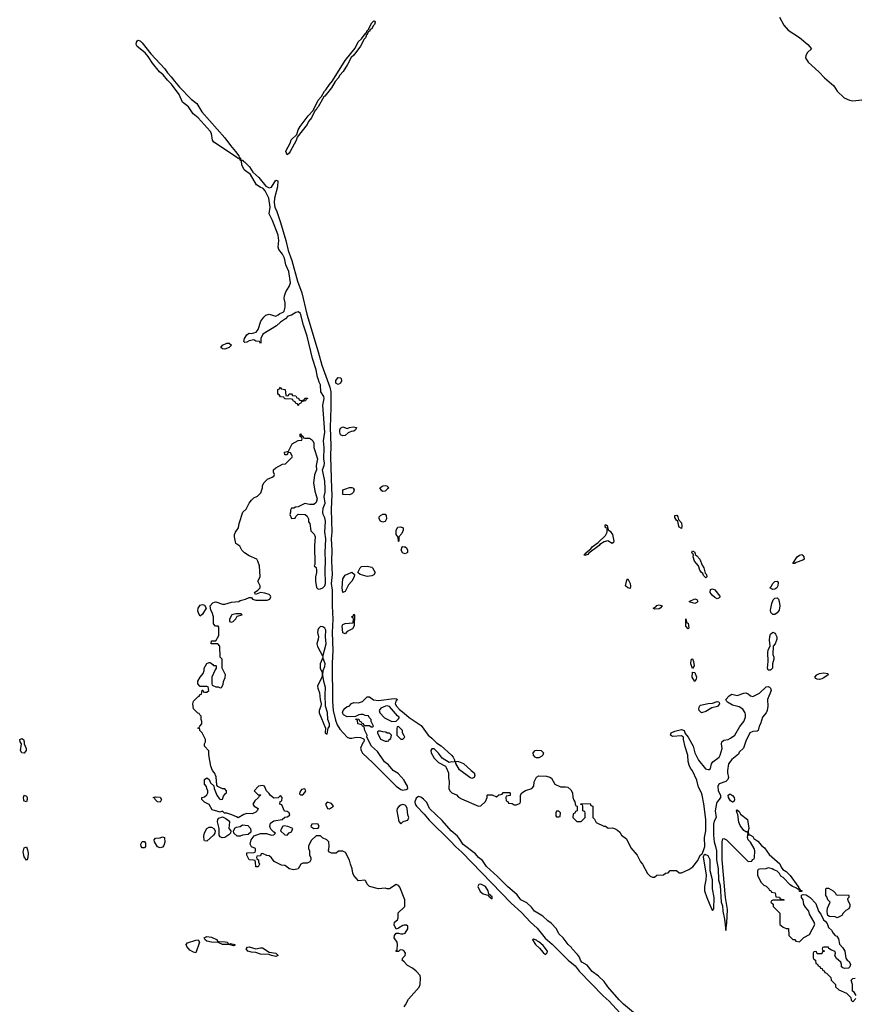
# Model space of a CAD drawing. Header units: inches. Extents: x 2386215 to 2556187, y 580866 to 760840.
# Tile 184 of 203: x 2476549 to 2484043, y 725372 to 734212. Entities that reach past the tile are written whole.
import ezdxf

# ---------------------------------------------------------------- set-up
doc = ezdxf.new("R2010")
doc.units = ezdxf.units.IN
doc.header["$MEASUREMENT"] = 0
for name, color, linetype in [('C4772', 7, 'Continuous'), ('C4773', 7, 'Continuous'), ('C4782', 7, 'Continuous'), ('C4783', 7, 'Continuous')]:
    doc.layers.add(name, color=color, linetype=linetype)

msp = doc.modelspace()

# ---------------------------------------------------------------- linework, layer by layer
at = {"layer": 'C4772', "color": 5, "elevation": 40}
for points in [[(2480000, 726325.8), (2479963.1, 726423.1), (2479950, 726438), (2479930, 726448), (2479870, 726409), (2479850, 726409), (2479830, 726415.3), (2479770, 726409.2), (2479688.7, 726430), (2479668.7, 726450), (2479658, 726478), (2479647.3, 726487.3), (2479590, 726482), (2479549.4, 726529.4), (2479539, 726550), (2479535.3, 726590), (2479518, 726630), (2479510, 726666), (2479474.6, 726734.6), (2479450, 726748), (2479412.7, 726747.3), (2479390, 726728), (2479350, 726728.7), (2479330, 726738), (2479322, 726750), (2479328, 726790), (2479326, 726830), (2479306, 726850), (2479268.4, 726868.4), (2479250, 726886), (2479210, 726886), (2479170, 726846), (2479143.6, 726796.4), (2479142, 726770), (2479152, 726750), (2479152.7, 726712.7), (2479162, 726690), (2479162, 726670), (2479154, 726650), (2479130, 726638), (2479090, 726638), (2479074, 726630), (2479050, 726589), (2479010, 726579), (2478968.4, 726588.4), (2478946, 726610), (2478930, 726618), (2478900.4, 726620.4), (2478834.6, 726654.6), (2478810, 726688), (2478790, 726706), (2478768.4, 726708.4), (2478730, 726726), (2478718, 726722), (2478710, 726706), (2478678, 726702), (2478674, 726690), (2478678, 726678), (2478694, 726670), (2478694, 726650), (2478702, 726630), (2478690, 726606), (2478670, 726608), (2478667.3, 726647.3), (2478662, 726662), (2478647.3, 726667.3), (2478609.1, 726669.1), (2478588, 726710), (2478590, 726732), (2478650, 726734), (2478662, 726738), (2478666, 726750), (2478666, 726770), (2478630, 726786), (2478618, 726810), (2478628, 726850), (2478654.6, 726885.4), (2478710, 726904.7), (2478765.4, 726905.4), (2478810, 726892), (2478830, 726894), (2478846, 726910), (2478830, 726918), (2478803.7, 726943.7), (2478794.5, 726970), (2478801.3, 726998.7), (2478830, 727020.5), (2478906, 727030), (2478928.4, 727051.6), (2478950, 727056), (2478975.3, 727070), (2478968, 727090), (2478950, 727102), (2478927.3, 727107.3), (2478902, 727162), (2478886, 727170), (2478887.3, 727192.7), (2478902, 727198), (2478906, 727230), (2478890, 727246), (2478870, 727226), (2478830, 727222), (2478798, 727250), (2478790, 727266), (2478766, 727290), (2478746, 727330), (2478730, 727338), (2478694, 727330), (2478654, 727290), (2478690, 727254), (2478710, 727254), (2478714, 727250), (2478698, 727242), (2478694, 727230), (2478659.6, 727200.4), (2478642, 727170), (2478654, 727150), (2478691.6, 727131.6), (2478682, 727110), (2478670, 727098), (2478636.9, 727083.1), (2478590, 727085.2), (2478562.8, 727077.2), (2478510, 727046), (2478496.4, 727056.4), (2478454.6, 727074.6), (2478410, 727088), (2478388, 727088), (2478370, 727106), (2478350, 727098), (2478278, 727118), (2478250, 727166), (2478210, 727186), (2478186, 727210), (2478186, 727230), (2478210, 727234), (2478230, 727254), (2478238, 727270), (2478238, 727290), (2478228.4, 727308.4), (2478227.3, 727327.3), (2478208, 727350), (2478208, 727390), (2478230, 727404.7), (2478251.3, 727390), (2478262, 727362), (2478292.7, 727332.7), (2478294, 727310), (2478318, 727250), (2478339.6, 727219.6), (2478350, 727212), (2478370, 727214), (2478380.2, 727239.8), (2478396.4, 727263.6), (2478406, 727270), (2478406, 727290), (2478390, 727306), (2478370, 727306), (2478328, 727328), (2478320.4, 727340.4), (2478314.5, 727414.5), (2478297.2, 727450), (2478279, 727470), (2478264, 727510), (2478248.9, 727611.1), (2478248, 727648), (2478208.7, 727690), (2478208, 727710), (2478218, 727730), (2478218, 727750), (2478188.9, 727808.9), (2478168, 727830), (2478166, 727846), (2478148, 727850), (2478162, 727858), (2478166, 727870), (2478186, 727890), (2478186, 727910), (2478178, 727930), (2478178, 727958), (2478166, 727970), (2478162, 727982), (2478150, 727986), (2478110, 728026), (2478104, 728070), (2478110, 728094), (2478147.3, 728132.7), (2478162, 728138), (2478170, 728154), (2478182, 728158), (2478187.3, 728192.7), (2478192.7, 728192.7), (2478198, 728178), (2478210, 728174), (2478230, 728174), (2478246, 728190), (2478242, 728222), (2478230, 728226), (2478170, 728226), (2478148.7, 728250), (2478150, 728274), (2478168.7, 728310), (2478196.4, 728343.6), (2478206, 728370), (2478206, 728390), (2478230, 728431.3), (2478250, 728442), (2478259.6, 728439.6), (2478283.6, 728423.6), (2478290, 728414), (2478310, 728414), (2478314, 728410), (2478314, 728390), (2478303.6, 728376.4), (2478274, 728310), (2478274, 728250), (2478278, 728238), (2478310, 728222), (2478330, 728222), (2478350, 728214), (2478362, 728218), (2478376.4, 728243.6), (2478378, 728270), (2478394.6, 728305.4), (2478398, 728330), (2478366, 728390), (2478366, 728470), (2478348, 728490), (2478347.3, 728587.3), (2478327.3, 728607.3), (2478268, 728610), (2478270, 728634), (2478310, 728634), (2478336.4, 728683.6), (2478338, 728758), (2478330, 728766), (2478307.3, 728767.3), (2478288.4, 728788.4), (2478288.4, 728851.6), (2478276, 728890), (2478264.5, 728910), (2478259.3, 728950), (2478283.6, 728976.4), (2478297.5, 728982.5), (2478310, 728984.9), (2478370, 728965.3), (2478390, 728963.7), (2478450, 728981.6), (2478518, 728990), (2478530, 728998), (2478578, 729010), (2478610, 729026), (2478630, 729024.7), (2478638.8, 729010), (2478670, 729000.5), (2478770, 728999.3), (2478796, 729010), (2478804, 729030), (2478800.4, 729040.4), (2478788, 729050), (2478750, 729064), (2478711.6, 729068.4), (2478666, 729050), (2478658, 729070), (2478688.4, 729091.6), (2478707.3, 729112.7), (2478708, 729130), (2478688.7, 729170), (2478708, 729210), (2478702, 729310), (2478688.7, 729350), (2478678, 729370), (2478610, 729397.2), (2478567, 729427), (2478544, 729450), (2478524.7, 729484.7), (2478488.7, 729510), (2478477.2, 729570), (2478479.3, 729590), (2478486, 729610), (2478513.2, 729650), (2478521.2, 729690), (2478554, 729790), (2478582, 729818), (2478609, 729870), (2478630, 729898), (2478650, 729918), (2478685.6, 729934.4), (2478715.5, 729964.5), (2478726, 730000)], [(2479195.2, 730000), (2479198.8, 729978.8), (2479221, 729910), (2479210, 729878), (2479190, 729858), (2479150, 729858), (2479110, 729868), (2479050, 729838), (2479025.4, 729834.6), (2479010, 729826), (2478990, 729826), (2478982, 729810), (2478982, 729790), (2478974, 729770), (2478990, 729734), (2479022, 729738), (2479027.3, 729752.7), (2479048, 729772), (2479111.1, 729771.1), (2479130, 729754), (2479142, 729730), (2479143.6, 729703.6), (2479154, 729690), (2479163.6, 729623.6), (2479194, 729594), (2479202, 729570), (2479196, 729490), (2479198, 729322), (2479194, 729310), (2479210, 729294), (2479214.8, 729270), (2479214.8, 729250), (2479204.7, 729210), (2479204.7, 729170), (2479213.7, 729113.7), (2479230, 729098.8), (2479250, 729102), (2479270, 729112.4), (2479288.6, 729130), (2479296.2, 729150), (2479290.5, 729270), (2479295.9, 729350), (2479292.3, 729430), (2479297.8, 729550), (2479288.7, 729610), (2479295.2, 729710), (2479290, 729739.3), (2479274.7, 729770), (2479270.9, 729790), (2479274.9, 729825.1), (2479292.9, 729870), (2479284, 729930), (2479291.8, 729970), (2479290.6, 730000)], [(2479349.3, 730000), (2479351.2, 729950), (2479345.7, 729814.3), (2479350.6, 729610.6), (2479345.5, 729550), (2479352.7, 729450), (2479348.9, 729350), (2479354.1, 729230), (2479346.7, 729150), (2479354.7, 729090), (2479353.3, 728950), (2479360.9, 728830), (2479355.4, 728710), (2479360.1, 728550), (2479355.9, 728436), (2479358.3, 728090), (2479363.9, 728010), (2479383.9, 727923.9), (2479400.2, 727880.2), (2479423.3, 727843.3), (2479490, 727770.1), (2479510, 727761), (2479530, 727760.6), (2479570.6, 727770.6), (2479607.7, 727767.7), (2479636.9, 727756.9), (2479642, 727750), (2479638.8, 727730), (2479630, 727721.2), (2479609.5, 727670.5), (2479615, 727650), (2479628.4, 727628.4), (2479721.1, 727541.1), (2479929.4, 727329.4), (2479970, 727301), (2479990, 727295), (2480000, 727297.1)], [(2479547.4, 730000), (2479551, 729990), (2479546, 729970), (2479530, 729954), (2479510, 729946), (2479450, 729949), (2479449.2, 729990), (2479478.2, 730000)], [(2479851.6, 730000), (2479830, 729979.3), (2479810, 729977.2), (2479802, 729982), (2479789.1, 730000)], [(2480000, 729418.7), (2479990, 729422), (2479975.3, 729450), (2479982, 729478), (2479990, 729482), (2480000, 729480)], [(2480000, 727384.3), (2479945.8, 727445.8), (2479903.7, 727470), (2479861.2, 727521.2), (2479823.7, 727550), (2479761.2, 727641.2), (2479709.2, 727690), (2479666, 727770), (2479668, 727790), (2479648, 727830), (2479642, 727862), (2479626, 727870), (2479622, 727882), (2479586, 727890), (2479582, 727922), (2479566, 727930), (2479570, 727934), (2479592.7, 727932.7), (2479598, 727918), (2479612.7, 727912.7), (2479618, 727898), (2479632.7, 727892.7), (2479638, 727878), (2479650, 727874), (2479690, 727874), (2479703.6, 727863.6), (2479718, 727862), (2479726, 727870), (2479706, 727910), (2479706, 727930), (2479687.3, 727947.3), (2479682, 727962), (2479650, 727966), (2479634, 727974), (2479613.2, 727973.2), (2479594, 727970), (2479564.7, 727955.3), (2479490, 727951.8), (2479455.1, 727970), (2479446.9, 727990), (2479454.5, 728010), (2479470, 728031), (2479490, 728046.8), (2479506, 728050), (2479527.3, 728072.7), (2479550, 728082), (2479590, 728078), (2479626, 728090), (2479668.4, 728131.6), (2479690, 728131.3), (2479726, 728106), (2479770, 728100.5), (2479910, 728118), (2479936, 728116), (2479938, 728110), (2479925.5, 728094.5), (2479921.6, 728070), (2479932.7, 728050), (2479960.3, 728020.2), (2480000, 727986.6)], [(2480000, 727782), (2479986, 727810), (2479986, 727830), (2479950, 727866), (2479938, 727862), (2479934, 727850), (2479934, 727790), (2479970, 727754), (2479990, 727754), (2480000, 727764)], [(2480000, 727163.3), (2479990, 727167.5), (2479970, 727160.9), (2479955, 727150), (2479939.3, 727130), (2479934.8, 727110), (2479952.7, 727012.7), (2479970, 726994), (2479988.4, 727011.6), (2480000, 727015.3)], [(2480000, 726082.6), (2479990, 726081.2), (2479950, 726055.3), (2479930, 726048), (2479910, 726086), (2479915.3, 726110), (2479942, 726130), (2479948.7, 726150), (2479947.3, 726192.7), (2480000, 726244.1)], [(2480000, 725851.5), (2479990, 725859), (2479970, 725862), (2479961, 725859), (2479950, 725846), (2479930, 725846), (2479930, 725854), (2479938, 725862), (2479942, 725910), (2479938, 725930), (2479910, 725968), (2479915.3, 725990), (2479930, 726012), (2479950, 726012), (2479970, 726004.7), (2479990, 726004.7), (2480000, 726008)], [(2480000, 725752.9), (2479984, 725770), (2479988, 725790), (2480000, 725801.6)]]:
    msp.add_lwpolyline(points, dxfattribs=at)
for points in [[(2479810, 729702), (2479789.3, 729709.3), (2479778, 729730), (2479778, 729750), (2479790, 729762), (2479810, 729772), (2479830, 729774), (2479839.6, 729759.6), (2479842, 729730), (2479830, 729706)], [(2479950, 729526), (2479947.3, 729567.3), (2479928.9, 729588.9), (2479928, 729630), (2479944.7, 729655.3), (2479970, 729658), (2479990.7, 729650.7), (2479991.3, 729630), (2479979.8, 729600.2), (2479954, 729570), (2479954, 729530)], [(2479670, 729214), (2479606, 729230), (2479586, 729250), (2479606, 729290), (2479618, 729302), (2479670, 729306), (2479710, 729296), (2479718, 729290), (2479742, 729250), (2479730, 729228), (2479710, 729219)], [(2479450, 729068.7), (2479444.2, 729110), (2479450, 729192), (2479470, 729224.7), (2479531.6, 729251.6), (2479554, 729230), (2479552, 729210), (2479531.3, 729170), (2479500.7, 729139.3), (2479470, 729078)], [(2478170, 728858), (2478158, 728878), (2478150, 728906), (2478152.7, 728930), (2478170, 728956), (2478190, 728960.7), (2478210, 728954.8), (2478224, 728930), (2478190, 728874)], [(2478538, 728878), (2478490, 728878), (2478454, 728870), (2478434, 728830), (2478434, 728810), (2478450, 728802), (2478466, 728810), (2478490, 728834), (2478502, 728858), (2478546, 728870)], [(2479470, 728698), (2479450, 728706), (2479444, 728770), (2479450, 728782), (2479470, 728792), (2479542, 728798), (2479546, 728830), (2479542, 728842), (2479528, 728850), (2479542, 728858), (2479550, 728874), (2479554, 728870), (2479552, 728770), (2479536.9, 728743.1), (2479490, 728718)], [(2479250, 728762.9), (2479233.1, 728746.9), (2479226, 728730), (2479223.8, 728710), (2479231.7, 728670), (2479230.3, 728650), (2479217.6, 728610), (2479224.2, 728584.2), (2479270, 728494), (2479299.6, 728610), (2479294.7, 728670), (2479297.5, 728730), (2479287.8, 728750), (2479270, 728761.5)], [(2479270, 728486), (2479247.7, 728430), (2479247.7, 728390), (2479264.7, 728350), (2479263.6, 728323.6), (2479261, 728310), (2479223, 728230), (2479225.5, 728210), (2479241.6, 728170), (2479246, 728110), (2479256.3, 728070), (2479254, 728050), (2479237.6, 728010), (2479237, 727990), (2479294.8, 727850), (2479292, 727810), (2479310, 727798), (2479319.5, 727850), (2479330, 727866.8), (2479331.5, 727890), (2479316.2, 727930), (2479312, 727992), (2479296, 728050), (2479291.9, 728150), (2479295.6, 728215.6), (2479280.5, 728270), (2479272.3, 728327.7), (2479275.1, 728370), (2479290, 728404.7), (2479290.8, 728430)], [(2479850, 728052), (2479834, 728050), (2479791.3, 728030), (2479778, 728010), (2479782, 727990), (2479825.4, 727945.4), (2479890, 727912), (2479930, 727914), (2479950, 727934), (2479956.4, 727943.6), (2479955.3, 727950), (2479941.2, 727961.2), (2479870, 728045.2)], [(2476590, 727627), (2476570, 727629.4), (2476557, 727650), (2476565.2, 727710), (2476554, 727730), (2476549.3, 727750), (2476570, 727759.1), (2476582.8, 727750), (2476590.7, 727730), (2476591, 727710), (2476607.3, 727670), (2476607.7, 727650)], [(2479790, 727826), (2479770, 727826), (2479762, 727818), (2479762, 727810), (2479790, 727754), (2479830, 727734), (2479850, 727734), (2479862, 727738), (2479866, 727750), (2479882, 727758), (2479886, 727790), (2479870, 727806), (2479850, 727806), (2479836.4, 727816.4), (2479810, 727818)], [(2476610, 727189), (2476590, 727195.3), (2476585.8, 727205.8), (2476583.7, 727230), (2476590, 727250.7), (2476610, 727241), (2476615.5, 727230), (2476616.3, 727210)], [(2477810, 727188), (2477786, 727190), (2477766, 727210), (2477762, 727222), (2477748, 727230), (2477770, 727234), (2477810, 727232), (2477822, 727210)], [(2479110, 727306), (2479078, 727302), (2479063.6, 727276.4), (2479062, 727262), (2479070, 727254), (2479090, 727254), (2479110, 727274), (2479118, 727290)], [(2479310, 727186), (2479294, 727170), (2479311.6, 727131.6), (2479330, 727128.4), (2479368, 727150), (2479350, 727174)], [(2478367, 726867), (2478350, 726876), (2478339.5, 726890), (2478339.6, 726950), (2478325.2, 727010), (2478328.7, 727031.3), (2478338, 727042), (2478370, 727054), (2478399.8, 727039.8), (2478422.8, 727022.8), (2478432, 727010), (2478428.5, 726950), (2478444, 726930), (2478440.7, 726910), (2478427, 726893), (2478390, 726869.3)], [(2478230, 726837.2), (2478210, 726839), (2478206, 726846), (2478202.8, 726882.8), (2478207.2, 726912.8), (2478229.6, 726950.4), (2478250, 726962.4), (2478270, 726963.1), (2478291.9, 726951.9), (2478303.1, 726930), (2478302.4, 726910), (2478290.4, 726889.6)], [(2478530, 726882.9), (2478503.3, 726883.3), (2478472.7, 726910), (2478468, 726930), (2478483.2, 726956.8), (2478496, 726964), (2478530, 726968.4), (2478550, 726982.8), (2478596.5, 726976.5), (2478620.5, 726950), (2478625.5, 726930), (2478623.5, 726916.5), (2478602, 726898), (2478549, 726891)], [(2478924.5, 726975.5), (2478910, 726968), (2478892, 726930), (2478930, 726894), (2478950, 726892), (2478969.1, 726910.9), (2478990, 726922), (2479002, 726950), (2478955.3, 726970)], [(2479213.6, 726993.6), (2479172, 726990), (2479162, 726970), (2479191.6, 726951.6), (2479230, 726954), (2479238, 726970), (2479228, 726990)], [(2477810, 726777), (2477786.6, 726786.6), (2477759.7, 726830), (2477758, 726850), (2477770, 726864), (2477810, 726867.3), (2477830, 726877.3), (2477850, 726871), (2477852.5, 726827.5), (2477842.8, 726797.2), (2477830, 726782.7)], [(2476610, 726666), (2476590, 726695.3), (2476579.5, 726740.5), (2476590, 726776), (2476610, 726784.7), (2476620.5, 726760.5), (2476625.5, 726730), (2476622.8, 726690), (2476616, 726670)], [(2477650, 726777), (2477639.6, 726790), (2477636.9, 726810), (2477650, 726833.4), (2477670, 726834), (2477678.9, 726818.9), (2477677.6, 726790), (2477670, 726778)], [(2478130, 725835.3), (2478110, 725839.5), (2478078.3, 725858.3), (2478049.2, 725890), (2478044, 725910), (2478056.5, 725923.5), (2478130, 725948), (2478150.4, 725950.4), (2478163, 725930)], [(2478432.7, 725912.7), (2478443.1, 725916.9), (2478482, 725910), (2478479.6, 725900.4), (2478470, 725898), (2478430, 725909.3), (2478370, 725909.5), (2478330, 725926), (2478270, 725929.6), (2478230, 725940.7), (2478213.2, 725950), (2478205.2, 725970), (2478230, 725981.3), (2478270, 725974.4), (2478321, 725950), (2478323.5, 725943.5), (2478336, 725936), (2478394.2, 725934.2), (2478414, 725930), (2478418, 725918)], [(2478670, 725870.4), (2478710, 725879.3), (2478730, 725878), (2478790, 725841), (2478850.4, 725830.4), (2478870, 725809.2), (2478850, 725802.7), (2478810, 725809.4), (2478790, 725819), (2478710, 725822.9), (2478670, 725837.2), (2478630, 725839.5), (2478599, 725850), (2478581.2, 725870), (2478595.5, 725884.5), (2478610, 725887.7)]]:
    msp.add_lwpolyline(points, close=True, dxfattribs=at)
at = {"layer": 'C4773', "color": 5, "elevation": 40}
for points in [[(2478950, 732998), (2478938.8, 733030), (2478941.2, 733038.8), (2478976.7, 733103.3), (2478987.1, 733132.9), (2479037.7, 733182.3), (2479050, 733222.6), (2479067.4, 733252.6), (2479138.4, 733350), (2479184.2, 733395.8), (2479230, 733490.2), (2479259.1, 733520.9), (2479285, 733570), (2479298.4, 733581.6), (2479329.9, 733630.1), (2479357.8, 733662.2), (2479470, 733844.7), (2479562.3, 733957.7), (2479586.8, 734013.2), (2479619.5, 734040.5), (2479650, 734086), (2479655.1, 734084.9), (2479663.8, 734096.2), (2479670, 734114.9), (2479678.3, 734121.7), (2479710, 734182.7), (2479730, 734201.7), (2479738.9, 734198.9), (2479740.9, 734190), (2479734.2, 734170), (2479722.6, 734157.4), (2479710, 734131.1), (2479697.3, 734122.7), (2479690, 734107), (2479677.1, 734102.9), (2479670, 734077.6), (2479664.2, 734075.8), (2479654.4, 734050), (2479642.1, 734037.9), (2479610, 733975.3), (2479550, 733893.8), (2479526.5, 733873.5), (2479492.7, 733810), (2479452.1, 733747.9), (2479424.8, 733715.2), (2479410, 733686.8), (2479383, 733657), (2479350, 733600.7), (2479290, 733524.6), (2479280.5, 733519.5), (2479230.1, 733429.9), (2479218.6, 733421.4), (2479210, 733403.1), (2479200.7, 733399.3), (2479170, 733331.9), (2479143.6, 733296.4), (2479130.1, 733270), (2479041.4, 733158.6), (2479033, 733127), (2478978.9, 733030), (2478970, 733014.8)], [(2478390, 731254.5), (2478370, 731258), (2478356, 731270), (2478369.4, 731290), (2478410, 731307.7), (2478430, 731307.3), (2478451, 731290), (2478430, 731269.6)], [(2479410, 730936), (2479387.3, 730947.3), (2479387.7, 730972.3), (2479410, 730999.1), (2479430, 730997.3), (2479435.5, 730990), (2479439.1, 730970), (2479430, 730949.2)], [(2478950, 730834), (2478962, 730838), (2478970, 730854), (2478990, 730854), (2478998, 730838), (2479030, 730834), (2479038, 730818), (2479052.7, 730812.7), (2479058, 730798), (2479070, 730794), (2479102, 730798), (2479110, 730814), (2479134, 730814), (2479134, 730810), (2479118, 730802), (2479114, 730790), (2479078, 730782), (2479074, 730770), (2479058, 730762), (2479050, 730746), (2479042, 730762), (2479027.3, 730767.3), (2479022, 730782), (2479006, 730790), (2479002, 730802), (2478990, 730806), (2478932.7, 730807.3), (2478926, 730810), (2478922, 730822), (2478890, 730826), (2478882, 730842), (2478866, 730850), (2478867.3, 730892.7), (2478882, 730898), (2478890, 730914), (2478898, 730898), (2478932.7, 730892.7), (2478938, 730838)], [(2479490, 730542), (2479509, 730551), (2479543.2, 730556.8), (2479572, 730550), (2479564.7, 730530), (2479550, 730519), (2479524.7, 730515.3), (2479496.9, 730503.1), (2479470, 730478), (2479450, 730477.2), (2479430, 730486), (2479422.4, 730510), (2479423, 730530), (2479430, 730544), (2479450, 730558)]]:
    msp.add_lwpolyline(points, close=True, dxfattribs=at)
for points in [[(2479290.6, 730000), (2479287.8, 730070), (2479269.4, 730170), (2479284, 730210), (2479285.3, 730230), (2479281, 730270), (2479284.1, 730370), (2479276.5, 730430), (2479289.8, 730510), (2479270.8, 730750), (2479282.4, 730810), (2479279.4, 730830), (2479252.1, 730870), (2479250, 730932.7), (2479236.8, 730956.8), (2479230, 730988.7), (2479222.2, 731002.3), (2479210, 731069), (2479177.6, 731170), (2479130.5, 731370.5), (2479097.4, 731470), (2479070, 731574.7), (2479050, 731588.2), (2479030, 731582.6), (2478990, 731558.7), (2478958, 731550), (2478934.9, 731525.1), (2478890, 731495.3), (2478855.9, 731464.1), (2478732, 731390), (2478714, 731350), (2478714, 731310), (2478710, 731306), (2478702, 731322), (2478670, 731326), (2478650, 731338), (2478610, 731329), (2478590, 731317.2), (2478570, 731315.3), (2478562.7, 731322.7), (2478567.8, 731350), (2478590, 731382.8), (2478604.8, 731395.2), (2478610, 731398.8), (2478630, 731396), (2478673.2, 731406.8), (2478690, 731432), (2478715.5, 731504.5), (2478740.1, 731539.9), (2478760.1, 731559.9), (2478790, 731568), (2478850, 731550.8), (2478870, 731561), (2478884.4, 731575.6), (2478913.8, 731586.2), (2478924.1, 731595.9), (2478931.6, 731631.6), (2478931.8, 731670), (2478923.7, 731710), (2478927.5, 731732.5), (2478939.6, 731770), (2478970, 731818), (2478979.4, 731850), (2478966.5, 731950), (2478939.9, 732010), (2478927, 732070), (2478910, 732108.3), (2478876.4, 732150), (2478869.7, 732169.7), (2478875.4, 732230), (2478870, 732276), (2478820.4, 732410), (2478789.8, 732469.8), (2478797, 732530), (2478785.5, 732610), (2478754.1, 732674.1), (2478735.7, 732695.7), (2478707.7, 732707.7), (2478675.6, 732730), (2478620.9, 732820.9), (2478563.3, 732863.3), (2478543.9, 732910), (2478542, 732942), (2478528.4, 732951.6), (2478528.4, 732968.4), (2478517.5, 732962.5), (2478510, 732964.2), (2478496.8, 732976.8), (2478290.9, 733110.9), (2478281.1, 733130), (2478270.8, 733190), (2478259.2, 733210), (2478150.6, 733330.6), (2478107.3, 733367.3), (2478063.5, 733430), (2478011.3, 733470), (2477980.9, 733540.9), (2477913.1, 733633.1), (2477875.1, 733670), (2477838, 733718), (2477804.1, 733744.1), (2477740.4, 733820.4), (2477701.6, 733881.6), (2477674.6, 733914.6), (2477605.1, 733970), (2477593.7, 733990), (2477597.2, 734010), (2477610, 734027), (2477630, 734021.3), (2477650, 734003.2), (2477725.8, 733905.8), (2477851.8, 733771.8), (2477875.3, 733735.3), (2477910, 733700.3), (2477938.7, 733658.7), (2477985, 733605), (2478090, 733497.7), (2478139.6, 733459.7), (2478185, 733385), (2478391.1, 733151.1), (2478441.2, 733081.1), (2478486.2, 733030), (2478516.5, 732990), (2478518.5, 732978.5), (2478530.3, 732970), (2478530.6, 732950.6), (2478550, 732950.3), (2478557.7, 732937.7), (2478570, 732932.7), (2478592.1, 732912.1), (2478611.5, 732891.5), (2478643.8, 732843.8), (2478695.1, 732795.1), (2478758.4, 732718.4), (2478790, 732702.5), (2478810, 732709.3), (2478850, 732772.2), (2478865.8, 732765.8), (2478862.9, 732710), (2478838.2, 732610), (2478835.2, 732570), (2478840.1, 732530), (2478858, 732490), (2478890.1, 732390), (2478938.7, 732230), (2478960.1, 732140.1), (2478991.4, 732051.4), (2479044.5, 731864.5), (2479081.1, 731761.1), (2479128.4, 731568.4), (2479230.1, 731230), (2479261.5, 731110), (2479332.7, 730912.7), (2479341.8, 730870), (2479343.5, 730730), (2479337.2, 730550), (2479343.4, 730390), (2479338.3, 730290), (2479349.3, 730000)], [(2478726, 730000), (2478729, 730010), (2478729, 730030), (2478743.2, 730056.8), (2478774.6, 730085.4), (2478816.4, 730103.6), (2478830, 730114), (2478838, 730130), (2478828, 730150), (2478828, 730170), (2478848, 730190), (2478910, 730222), (2478936.4, 730223.6), (2478996.4, 730283.6), (2478998, 730290), (2478982, 730322), (2478970, 730326), (2478958, 730322), (2478950, 730306), (2478930, 730306), (2478928, 730330), (2478962, 730338), (2478996.4, 730403.6), (2479050, 730434), (2479082, 730438), (2479086, 730450), (2479082, 730462), (2479066, 730470), (2479066, 730490), (2479070, 730494), (2479078, 730478), (2479092.7, 730472.7), (2479098, 730458), (2479110, 730454), (2479150, 730454), (2479170, 730442), (2479182, 730430), (2479191.3, 730410), (2479191.6, 730371.6), (2479222.8, 730270), (2479210.4, 730210), (2479214.8, 730170), (2479195.5, 730124.5), (2479186.8, 730050), (2479195.2, 730000)], [(2479478.2, 730000), (2479510, 730011), (2479530.9, 730010.9), (2479545.4, 730005.4), (2479547.4, 730000)], [(2479789.1, 730000), (2479782, 730010), (2479810, 730026.8), (2479830, 730030.7), (2479846, 730026), (2479862, 730010), (2479851.6, 730000)]]:
    msp.add_lwpolyline(points, dxfattribs=at)
at = {"layer": 'C4782', "color": 5, "elevation": 40}
for points in [[(2482490, 729645.2), (2482470, 729657.2), (2482465.6, 729665.6), (2482458, 729710), (2482455.3, 729715.3), (2482450, 729714), (2482430, 729744), (2482430, 729762), (2482450, 729762.8), (2482459.1, 729750), (2482464.7, 729724.7), (2482490, 729694.8), (2482495.2, 729664.8)], [(2481870, 729509.2), (2481830, 729531.8), (2481796.4, 729523.6), (2481758.8, 729501.2), (2481750.8, 729490), (2481658.8, 729421.2), (2481650, 729409.4), (2481622, 729402), (2481618, 729410), (2481635.3, 729424.7), (2481635.3, 729430), (2481677.5, 729462.5), (2481690, 729478.8), (2481743.2, 729516.8), (2481810, 729580.7), (2481823.6, 729610), (2481823.1, 729636.9), (2481827.3, 729647.3), (2481810, 729649), (2481804.5, 729670), (2481810, 729678.8), (2481824.7, 729670), (2481833, 729633), (2481850, 729619.1), (2481871, 729591), (2481883.8, 729530), (2481880.7, 729519.3)], [(2482710, 729202), (2482690, 729222), (2482681.2, 729241.2), (2482670, 729249.2), (2482656, 729270), (2482642.7, 729310), (2482607.8, 729350), (2482597, 729390), (2482598, 729410), (2482590, 729415.3), (2482583.7, 729430), (2482590, 729444.7), (2482610, 729431.3), (2482614.8, 729410), (2482630, 729399.1), (2482654.4, 729370), (2482675.2, 729315.2), (2482693, 729290), (2482702.8, 729242.8), (2482714.8, 729230), (2482718, 729210)], [(2483489.5, 729329.5), (2483529.2, 729390.8), (2483550, 729405.2), (2483570, 729410.3), (2483581.1, 729401.1), (2483590.4, 729390), (2483592.2, 729367.8), (2483581.7, 729358.3), (2483520.9, 729339.1), (2483510, 729329.6)], [(2482030, 729104), (2482008.7, 729110), (2481989.4, 729129.4), (2482000.9, 729179.1), (2482009.2, 729190.8), (2482030.3, 729150), (2482034.6, 729125.4)], [(2483310, 729096.9), (2483284, 729110), (2483296.8, 729123.2), (2483310, 729150.4), (2483330, 729166.7), (2483350, 729172.4), (2483357.8, 729157.7), (2483356.5, 729130), (2483348, 729110), (2483330, 729098.9)], [(2482810, 729013.6), (2482790, 729024.2), (2482765.9, 729045.9), (2482749.6, 729070), (2482750, 729096), (2482770, 729103), (2482790, 729093), (2482836.1, 729036.1), (2482839.1, 729030), (2482830, 729022.9)], [(2482610, 728972), (2482570, 728981.2), (2482559, 728990), (2482611.7, 729011.7), (2482630, 729006), (2482637.1, 728990), (2482630, 728980.9)], [(2483310, 728871.8), (2483293.6, 728890), (2483291.2, 728910), (2483302.4, 728970), (2483315.2, 729004.8), (2483330, 729019.5), (2483350, 729021.6), (2483360.4, 729010), (2483368.5, 728990), (2483375.3, 728950), (2483368.4, 728910), (2483350, 728887.8), (2483330, 728873)], [(2482250, 728921.2), (2482235.3, 728930), (2482259.3, 728940.7), (2482270, 728953), (2482290, 728959.3), (2482316, 728950), (2482300.7, 728930), (2482290, 728923.6)], [(2482550, 728742), (2482530, 728768), (2482530, 728832), (2482538, 728798), (2482550, 728794), (2482556, 728750)], [(2483290, 728372.7), (2483270, 728373.2), (2483263.5, 728390), (2483268, 728450), (2483266.3, 728530), (2483269.7, 728550.3), (2483287.6, 728590), (2483281.8, 728641.8), (2483284.4, 728675.6), (2483290, 728696), (2483310, 728714), (2483330, 728703), (2483335.2, 728695.2), (2483347.6, 728670), (2483346.5, 728650), (2483331.3, 728608.7), (2483312.8, 728587.2), (2483311.8, 728511.8), (2483318.7, 728490), (2483318.7, 728470), (2483307.3, 728430), (2483307.3, 728390)], [(2482590, 728386), (2482574, 728430), (2482576.4, 728463.6), (2482586, 728474), (2482590, 728474), (2482599.1, 728450), (2482606, 728410)], [(2482610, 728269.2), (2482586.6, 728310), (2482590, 728354), (2482610, 728352), (2482625.5, 728310), (2482624, 728290)], [(2483730, 728289.6), (2483708, 728290), (2483696.5, 728296.5), (2483688, 728310), (2483707, 728330), (2483730, 728343.1), (2483768.6, 728348.6), (2483801, 728341), (2483810, 728332), (2483809.1, 728329.1), (2483770, 728303), (2483750, 728293)], [(2482670, 727989.3), (2482650, 728009), (2482646.3, 728026.3), (2482651.5, 728048.5), (2482662, 728058), (2482730, 728072.2), (2482770, 728074.9), (2482810, 728090.4), (2482826.8, 728086.8), (2482830, 728082), (2482833, 728070), (2482814.1, 728045.9), (2482764.7, 728035.3), (2482710, 727999.6)], [(2481190, 727584), (2481178, 727590), (2481162, 727610), (2481159, 727630), (2481178, 727650), (2481190, 727654), (2481230, 727650.7), (2481251, 727630), (2481246, 727610), (2481238.5, 727601.5), (2481210, 727584)], [(2482950, 727187), (2482930, 727198), (2482912.3, 727230), (2482909.3, 727250), (2482922.5, 727257.5), (2482930, 727259.1), (2482950, 727247.3), (2482963, 727230), (2482967.7, 727210), (2482962.5, 727197.5)], [(2481390, 727106), (2481370, 727106), (2481362, 727090), (2481363.6, 727063.6), (2481370, 727054), (2481390, 727054), (2481402, 727058), (2481406, 727090)], [(2482704, 726716), (2482690.6, 726709.4), (2482684.7, 726695.3), (2482712.2, 726532.2), (2482710.3, 726489.7), (2482698.8, 726430), (2482698.8, 726390), (2482717.1, 726330), (2482759.1, 726230), (2482770, 726214.8), (2482782.7, 726230), (2482782.9, 726330), (2482769.7, 726410), (2482768.5, 726490), (2482749.5, 726570), (2482749.7, 726670), (2482730, 726704)], [(2480690, 726452.3), (2480670.6, 726449.4), (2480664, 726430), (2480683.9, 726383.9), (2480710, 726364), (2480752.7, 726352.7), (2480770, 726332), (2480774, 726334), (2480772, 726330), (2480790, 726318), (2480790, 726339), (2480781.2, 726341.2), (2480779, 726350), (2480761.5, 726361.5), (2480754.6, 726390), (2480730, 726429.7)], [(2483892.7, 726352.7), (2483990, 726354), (2483994, 726350), (2483994, 726330), (2483982, 726318), (2483983.6, 726303.6), (2484002, 726270), (2484002, 726250), (2483992, 726230), (2483965.4, 726214.6), (2483942, 726190), (2483931.3, 726168.7), (2483890, 726148), (2483870, 726158), (2483820.4, 726160.4), (2483806, 726170), (2483800.4, 726180.4), (2483798, 726210), (2483803.1, 726236.9), (2483826, 726290), (2483806, 726310), (2483796.4, 726336.4), (2483786, 726350), (2483786, 726410), (2483790, 726414), (2483810, 726414), (2483854, 726390), (2483874, 726370), (2483878, 726358)], [(2481162.8, 725957.2), (2481152, 725950), (2481181, 725910), (2481217.6, 725877.6), (2481250, 725837.3), (2481270, 725820.7), (2481284.8, 725835.2), (2481287.6, 725850), (2481250, 725898.9), (2481210, 725934.3), (2481198, 725938), (2481190, 725949)]]:
    msp.add_lwpolyline(points, close=True, dxfattribs=at)
for points in [[(2480000, 729480), (2480010, 729478), (2480022, 729470), (2480030.9, 729450.9), (2480030, 729428.7), (2480010, 729415.3), (2480000, 729418.7)], [(2480000, 727986.6), (2480046.9, 727946.9), (2480155.2, 727875.2), (2480216, 727790), (2480250, 727762.8), (2480290, 727718.8), (2480332, 727692), (2480424.7, 727610), (2480442, 727590), (2480454, 727566), (2480454, 727554), (2480490, 727552), (2480535.3, 727535.3), (2480602, 727470), (2480630.9, 727450.9), (2480636, 727430), (2480630.8, 727409.2), (2480610, 727399), (2480590, 727408.7), (2480498.6, 727478.6), (2480466, 727534), (2480466, 727546), (2480430, 727548), (2480404, 727544), (2480343.1, 727583.1), (2480310, 727628), (2480270, 727666), (2480250, 727666), (2480242, 727650), (2480244.7, 727630), (2480270, 727582), (2480310, 727542), (2480371.6, 727511.6), (2480379.6, 727499.6), (2480398, 727450), (2480398, 727410), (2480404.7, 727370), (2480402, 727310), (2480412, 727290), (2480430, 727272), (2480470, 727252), (2480490, 727232), (2480516.9, 727216.9), (2480670, 727152), (2480690, 727154), (2480730, 727194), (2480746, 727230), (2480746, 727250), (2480750, 727254), (2480791.6, 727251.6), (2480830, 727234), (2480850, 727254), (2480882, 727258), (2480890, 727274), (2480947.3, 727272.7), (2480954, 727270), (2480952.7, 727247.3), (2480918, 727242), (2480914, 727230), (2480918, 727198), (2480932.7, 727192.7), (2480938, 727178), (2480970, 727174), (2480990, 727162), (2481010, 727162), (2481042, 727178), (2481046, 727190), (2481046, 727250), (2481058, 727270), (2481090, 727291.3), (2481146, 727310), (2481166, 727330), (2481168, 727370), (2481188.9, 727411.1), (2481210, 727424.7), (2481279.8, 727419.8), (2481310, 727412), (2481323.6, 727403.6), (2481354, 727350), (2481405.4, 727325.4), (2481450, 727326), (2481470, 727321), (2481498, 727298), (2481511.6, 727271.6), (2481514, 727230), (2481523.6, 727203.6), (2481534, 727190), (2481538, 727158), (2481554, 727150), (2481554, 727110), (2481538, 727102), (2481532.7, 727087.3), (2481518, 727082), (2481514, 727050), (2481550, 727014), (2481590, 727014), (2481626, 727050), (2481626, 727090), (2481622, 727102), (2481606, 727110), (2481606, 727150), (2481602, 727162), (2481587.3, 727167.3), (2481587.3, 727172.7), (2481670, 727174), (2481678, 727158), (2481694, 727150), (2481694, 727050), (2481710, 727034), (2481725.4, 727005.4), (2481792.7, 726972.7), (2481810, 726972), (2481832.7, 726952.7), (2481870, 726956), (2481890.7, 726950.7), (2481916.3, 726936.3), (2481936.3, 726916.3), (2481952, 726890), (2481996.8, 726856.8), (2482036, 726776), (2482092, 726710), (2482122, 726650), (2482142, 726630), (2482185.4, 726545.4), (2482210, 726522), (2482230, 726514), (2482250, 726514), (2482270, 726532), (2482330, 726534), (2482346, 726550), (2482370, 726554), (2482390, 726574), (2482447.3, 726572.7), (2482470, 726554), (2482490, 726554), (2482558, 726582), (2482594, 726606), (2482638, 726662), (2482658, 726710), (2482676.4, 726723.6), (2482690, 726752), (2482699.3, 726790), (2482698.3, 726870), (2482710.8, 726930), (2482709.6, 727030), (2482692.4, 727172.4), (2482678, 727250), (2482672, 727270), (2482642.2, 727322.2), (2482630, 727384), (2482590, 727468.7), (2482572, 727492), (2482560.1, 727520.1), (2482551.8, 727551.8), (2482549.2, 727610), (2482524.2, 727684.2), (2482509.3, 727750), (2482509, 727770), (2482490, 727782.7), (2482410, 727778), (2482393.2, 727790), (2482399.3, 727810), (2482430, 727823.8), (2482490, 727840.5), (2482514.8, 727830), (2482522.8, 727802.8), (2482550, 727771.3), (2482596, 727690), (2482610.4, 727630), (2482645.1, 727565.1), (2482707.1, 727487.1), (2482730, 727479.3), (2482738.3, 727481.7), (2482751.1, 727488.9), (2482760.5, 727530), (2482771.9, 727548.1), (2482829.5, 727590), (2482839.1, 727610), (2482856, 727670), (2482849.6, 727710), (2482852.7, 727730), (2482870, 727744.9), (2482910, 727750.4), (2482930, 727760.3), (2482969.6, 727790), (2483014.9, 727865.1), (2483050, 727912.7), (2483064.7, 727950), (2483066.9, 727970), (2483062.4, 727990), (2483040.8, 728020.8), (2483010, 728042), (2482950, 728058.9), (2482904.5, 728084.5), (2482897, 728090), (2482889.3, 728110), (2482917.5, 728142.5), (2482943.2, 728156.8), (2482990, 728145.7), (2483050, 728166.9), (2483070, 728167.9), (2483090, 728161.1), (2483110, 728143.1), (2483130, 728135.5), (2483190, 728164.9), (2483250, 728221.3), (2483270, 728224.9), (2483279.6, 728219.6), (2483290.2, 728210.2), (2483295.3, 728190), (2483264.4, 728110), (2483267, 728050), (2483259.3, 728010), (2483250.4, 727989.7), (2483219.3, 727950), (2483200.7, 727890), (2483187.7, 727870), (2483178, 727830), (2483170, 727824), (2483130, 727822), (2483104.9, 727810), (2483070, 727734), (2483047.7, 727672.3), (2483010, 727635.3), (2483001.4, 727618.6), (2482941.6, 727570), (2482913, 727530), (2482902.6, 727470), (2482902.6, 727450), (2482912.4, 727410), (2482908.4, 727390), (2482887.8, 727372.2), (2482830, 727351.3), (2482818.4, 727330), (2482820.7, 727290), (2482840.7, 727250), (2482840.7, 727230), (2482830.4, 727209.6), (2482810.8, 727190), (2482805.8, 727174.2), (2482794.4, 727110), (2482801.6, 727050), (2482784.2, 727015.8), (2482777.5, 726990), (2482776.9, 726890), (2482783.9, 726830), (2482797.6, 726790), (2482804.7, 726750), (2482804.4, 726670), (2482820.7, 726590), (2482824, 726490), (2482837.8, 726437.7), (2482848.1, 726290), (2482857.8, 726257.8), (2482860.7, 726210), (2482876.3, 726136.3), (2482890, 726034), (2482898.9, 726101.1), (2482904.1, 726224.1), (2482885.1, 726330), (2482855.1, 726670), (2482855.3, 726830), (2482862, 726858), (2482870, 726862), (2482894, 726850), (2483090, 726654), (2483122, 726658), (2483127.3, 726672.7), (2483142, 726678), (2483146, 726690), (2483148, 726750), (2483142, 726770), (2483110, 726828), (2483088.7, 726850), (2483084, 726870), (2483088.7, 726908.7), (2483082, 726922), (2483070, 726922), (2483050, 726934), (2483018.7, 726978.7), (2483006.2, 727006.2), (2482997.2, 727077.2), (2482990, 727088), (2482985.2, 727110), (2482990, 727118), (2483010, 727102), (2483020.4, 727080.4), (2483083, 727030), (2483095.5, 726950), (2483091, 726931), (2483094, 726894), (2483106, 726894), (2483130, 726878), (2483141.6, 726861.6), (2483175.9, 726835.9), (2483210, 726798), (2483237.3, 726777.3), (2483276.8, 726716.8), (2483373.4, 726633.4), (2483384.9, 726604.9), (2483401.2, 726581.2), (2483430, 726563.8), (2483467.3, 726530), (2483534.4, 726434.4), (2483542, 726430), (2483542, 726422), (2483554, 726410), (2483558, 726398), (2483570, 726394), (2483570, 726386), (2483550, 726386), (2483546, 726406), (2483534, 726406), (2483519, 726419), (2483489, 726429), (2483465.2, 726445.2), (2483404, 726510), (2483384.1, 726524.1), (2483370, 726548), (2483350, 726568), (2483319, 726579), (2483306, 726590), (2483270, 726598), (2483247.3, 726587.3), (2483190, 726586), (2483178, 726582), (2483174, 726570), (2483174, 726530), (2483205.4, 726465.4), (2483230, 726442), (2483250, 726434), (2483274, 726410), (2483278, 726398), (2483292.7, 726392.7), (2483298, 726378), (2483332.7, 726372.7), (2483338, 726338), (2483370, 726334), (2483378, 726318), (2483410, 726314), (2483414, 726310), (2483410, 726306), (2483310, 726306), (2483298, 726302), (2483294, 726290), (2483314, 726270), (2483314, 726250), (2483374, 726190), (2483374, 726090), (2483403.6, 726063.6), (2483430, 726054), (2483452.7, 726052.7), (2483454, 725990), (2483490, 725954), (2483510, 725954), (2483518, 725938), (2483550, 725934), (2483590, 725972), (2483640.4, 725999.6), (2483688, 726090), (2483682, 726110), (2483641.2, 726181.2), (2483635.3, 726210), (2483603.1, 726243.1), (2483588.4, 726268.4), (2483582, 726310), (2483568, 726330), (2483567.3, 726352.7), (2483582, 726358), (2483610, 726354.8), (2483644.7, 726330), (2483696, 726276), (2483720.7, 726210), (2483742, 726182), (2483764.7, 726130), (2483779.8, 726119.8), (2483798, 726098), (2483810, 726062), (2483838, 726038), (2483851.3, 726010), (2483870, 725991.3), (2483884.5, 725984.5), (2483901, 725961), (2483910, 725912), (2483939.8, 725879.8), (2483958.8, 725850), (2483965.2, 725785.2), (2483978, 725770), (2483997.6, 725757.6), (2484007.3, 725730), (2484002.8, 725710), (2483990, 725697.2), (2483953.2, 725693.2), (2483939, 725699), (2483928.7, 725710), (2483928.7, 725730), (2483922, 725750), (2483883.2, 725783.2), (2483868, 725810), (2483872.7, 725830), (2483870, 725846), (2483838, 725858), (2483814.6, 725874.6), (2483810, 725886), (2483770, 725886), (2483758, 725882), (2483754, 725870), (2483758, 725858), (2483774, 725850), (2483758, 725842), (2483750, 725826), (2483710, 725826), (2483702, 725842), (2483690, 725846), (2483678, 725842), (2483674, 725830), (2483674, 725790), (2483678, 725778), (2483694, 725770), (2483698, 725738), (2483712.7, 725732.7), (2483718, 725718), (2483732.7, 725712.7), (2483738, 725698), (2483752.7, 725692.7), (2483758, 725678), (2483772.7, 725672.7), (2483778, 725658), (2483792.7, 725652.7), (2483832.7, 725612.7), (2483834, 725590), (2483874, 725550), (2483874, 725530), (2483903.6, 725503.6), (2483972.7, 725472.7), (2484012.7, 725432.7), (2484014, 725410), (2484030, 725394), (2484056.4, 725423.6)], [(2480000, 727764), (2480006, 727770), (2480000, 727782)], [(2480000, 727297.1), (2480018.8, 727301.2), (2480032.7, 727310), (2480029.6, 727330), (2480002, 727382), (2480000, 727384.3)], [(2482059.2, 725299.2), (2481970, 725373.3), (2481930, 725413.3), (2481829.7, 725530), (2481796.6, 725576.6), (2481745.3, 725625.3), (2481690, 725666), (2481642.7, 725722.7), (2481595.6, 725750), (2481583, 725770), (2481575.2, 725795.2), (2481558.7, 725818.7), (2481509.6, 725870), (2481502.7, 725882.7), (2481472.7, 725910), (2481427.7, 725967.7), (2481390, 726004), (2481369.1, 726049.1), (2481320.4, 726100.4), (2481290, 726122), (2481244.8, 726164.8), (2481170, 726209.4), (2481143, 726243), (2481102, 726282), (2481050, 726309.6), (2481016.4, 726356.4), (2480930, 726429.8), (2480840.2, 726520.2), (2480741.6, 726610), (2480703.2, 726663.2), (2480669.7, 726690), (2480642.8, 726722.8), (2480530, 726807.8), (2480499.4, 726859.4), (2480481, 726881), (2480422.4, 726930), (2480342.9, 727022.9), (2480230, 727129.6), (2480203.3, 727183.3), (2480175.1, 727215.1), (2480150, 727233.2), (2480130, 727237.2), (2480110, 727222), (2480096.2, 727190), (2480099.8, 727170), (2480111.5, 727150), (2480180.4, 727080.4), (2480226.3, 727026.3), (2480418.1, 726838.1), (2480465.3, 726785.3), (2480519.6, 726739.6), (2480961.4, 726281.4), (2481055.7, 726195.7), (2481136.2, 726110), (2481195.2, 726055.2), (2481267.5, 725967.5), (2481331, 725911), (2481472.5, 725770), (2481537.2, 725717.2), (2481573.3, 725670), (2481787.8, 725447.8), (2481840.2, 725400.2), (2482003.4, 725223.4)], [(2480000, 727015.3), (2480034, 727026), (2480044, 727050), (2480034.8, 727074.8), (2480027.3, 727130), (2480018.4, 727150), (2480010, 727159.2), (2480000, 727163.3)], [(2480000, 726244.1), (2480006, 726250), (2480006, 726310), (2480000, 726325.8)], [(2480000, 726008), (2480010, 726011.3), (2480035.3, 726050), (2480033.6, 726073.6), (2480022, 726082), (2480010, 726084), (2480000, 726082.6)], [(2480000, 725801.6), (2480008.7, 725810), (2480014, 725830), (2480002, 725850), (2480000, 725851.5)], [(2480000, 725350.7), (2480012.9, 725367.1), (2480041, 725419), (2480134.8, 725525.2), (2480145.2, 725550), (2480149.2, 725610), (2480144, 725630), (2480109, 725670), (2480076.2, 725696.2), (2480030, 725720.9), (2480000, 725752.9)], [(2484058, 725450), (2484042, 725482), (2484026, 725490), (2484026, 725550), (2484015.3, 725590), (2484030, 725604.7), (2484050, 725606)]]:
    msp.add_lwpolyline(points, dxfattribs=at)
at = {"layer": 'C4783', "color": 5, "elevation": 60}
msp.add_lwpolyline([(2483370, 734234), (2483410, 734163.8), (2483450, 734119.1), (2483550, 734050.5), (2483626, 733990), (2483658.8, 733950), (2483622.8, 733917.2), (2483607.3, 733890), (2483604.9, 733870), (2483628.2, 733830), (2483725.1, 733745.1), (2483776, 733690), (2483858.8, 733618.8), (2483887.7, 733570), (2483950.8, 733510), (2483998.8, 733490), (2484030, 733482.8), (2484111.5, 733491.5)], dxfattribs=at)

doc.saveas('drawing.dxf')
